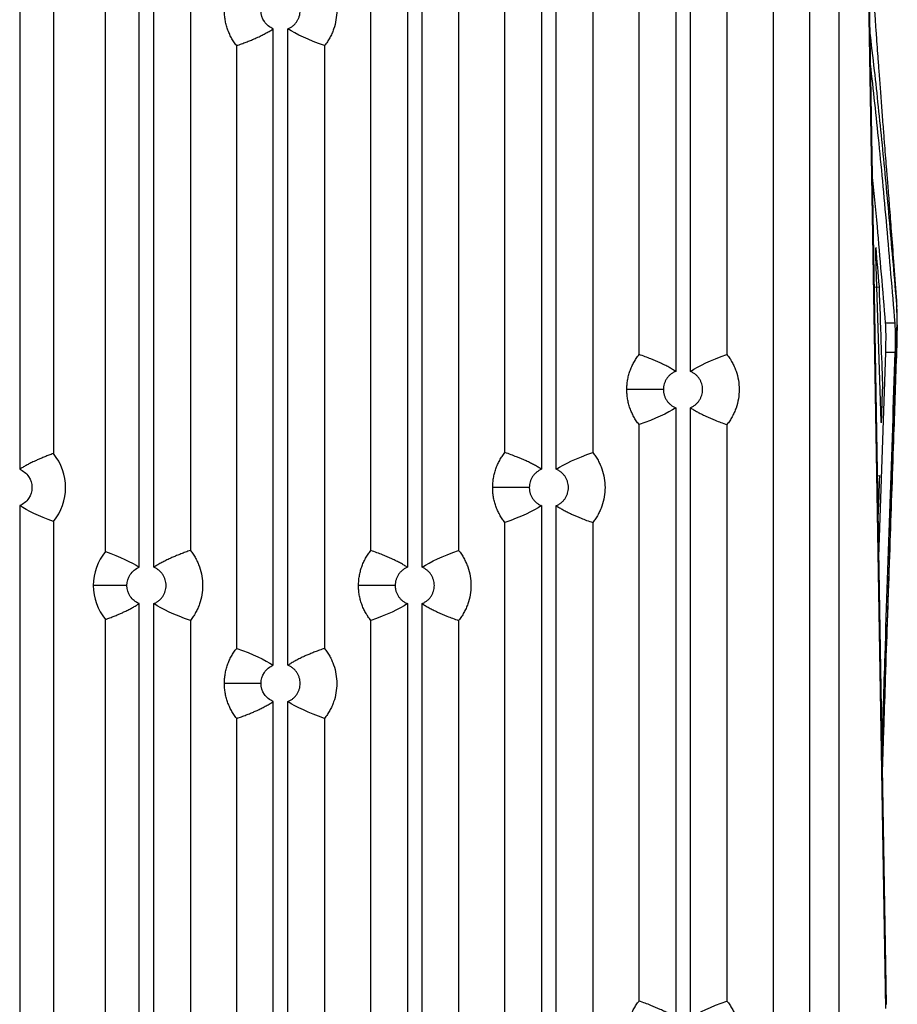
# Model space of a CAD drawing. Header units: millimetres. Extents: x 156812 to 157936, y 112087 to 113571.
# Tile 15 of 204: x 156895 to 156984, y 112869 to 112970. Entities that reach past the tile are written whole.
import ezdxf

# ---------------------------------------------------------------- set-up
doc = ezdxf.new("R2010")
doc.units = ezdxf.units.MM

msp = doc.modelspace()

# ---------------------------------------------------------------- linework, layer by layer
at = {"color": 7, "linetype": 'Continuous', "lineweight": 25}
for p, q in [((156978.43, 112667.91), (156978.43, 113032.06)), ((156983.2, 112868.86), (156981.15, 112989.17)), ((156981.19, 112989.13), (156983.23, 112869.3)), ((156971.69, 112988.03), (156971.69, 112685.26)), ((156894.73, 112987.21), (156894.73, 112923.92)), ((156906.93, 112913.92), (156906.93, 112987.21)), ((156908.43, 112913.92), (156908.43, 112987.21)), ((156975.43, 112681.52), (156975.43, 112986.57)), ((156898.17, 112985.59), (156898.17, 112925.53)), ((156903.49, 112915.53), (156903.49, 112985.59)), ((156912.16, 112985.49), (156912.16, 112915.64)), ((156934.33, 112980.1), (156934.33, 112913.92)), ((156935.83, 112913.92), (156935.83, 112980.1)), ((156948.03, 112980.1), (156948.03, 112923.92)), ((156949.53, 112923.92), (156949.53, 112980.1)), ((156961.73, 112980.1), (156961.73, 112933.92)), ((156963.23, 112933.92), (156963.23, 112980.1)), ((156930.59, 112915.64), (156930.59, 112978.38)), ((156939.56, 112978.38), (156939.56, 112915.64)), ((156944.29, 112925.64), (156944.29, 112978.38)), ((156953.26, 112978.38), (156953.26, 112925.64)), ((156957.99, 112935.64), (156957.99, 112978.38)), ((156966.96, 112978.38), (156966.96, 112935.64)), ((156920.63, 112903.92), (156920.63, 112968.9)), ((156922.13, 112903.92), (156922.13, 112968.9)), ((156916.89, 112905.64), (156916.89, 112967.18)), ((156925.86, 112967.18), (156925.86, 112905.64)), ((156982.13, 112945.73), (156982.69, 112928.79)), ((156982.54, 112942.5), (156981.98, 112942.49)), ((156983.15, 112935.85), (156982.45, 112915)), ((156960.48, 112932.06), (156956.74, 112932.06)), ((156961.73, 112930.21), (156961.73, 112867.92)), ((156963.23, 112867.92), (156963.23, 112930.21)), ((156957.99, 112869.64), (156957.99, 112928.49)), ((156966.96, 112928.49), (156966.96, 112869.64)), ((156982.27, 112923.27), (156982.57, 112923.28)), ((156946.78, 112922.06), (156943.04, 112922.06)), ((156982.35, 112920.68), (156982.39, 112919.48)), ((156894.73, 112920.21), (156894.73, 112853.92)), ((156948.03, 112920.21), (156948.03, 112857.92)), ((156949.53, 112857.92), (156949.53, 112920.21)), ((156898.17, 112918.59), (156898.17, 112855.53)), ((156944.29, 112859.64), (156944.29, 112918.49)), ((156953.26, 112918.49), (156953.26, 112859.64)), ((156905.68, 112912.06), (156902.24, 112912.06)), ((156933.08, 112912.06), (156929.34, 112912.06)), ((156906.93, 112847.92), (156906.93, 112910.21)), ((156908.43, 112847.92), (156908.43, 112910.21)), ((156934.33, 112910.21), (156934.33, 112847.92)), ((156935.83, 112847.92), (156935.83, 112910.21)), ((156903.49, 112849.53), (156903.49, 112908.59)), ((156912.16, 112908.49), (156912.16, 112849.64)), ((156930.59, 112849.64), (156930.59, 112908.49)), ((156939.56, 112908.49), (156939.56, 112849.64)), ((156919.38, 112902.06), (156915.64, 112902.06)), ((156920.63, 112841.92), (156920.63, 112900.21)), ((156922.13, 112841.92), (156922.13, 112900.21)), ((156916.89, 112843.64), (156916.89, 112898.49)), ((156925.86, 112898.49), (156925.86, 112843.64))]:
    msp.add_line(p, q, dxfattribs=at)
at = {"color": 7, "linetype": 'Continuous', "lineweight": 25, "flags": 128}
for points in [[(156984.14, 112938.85), (156983.58, 112938.85), (156983.13, 112938.84)], [(156984.16, 112935.85), (156983.59, 112935.85), (156983.15, 112935.85)]]:
    msp.add_lwpolyline(points, dxfattribs=at)
at = {"color": 7, "linetype": 'Continuous', "lineweight": 25}
for centre, start, end in [((156893.98, 112922.06), 320.3725, 39.6287), ((156907.68, 112912.06), 140.3725, 180), ((156907.68, 112912.06), 180, 219.6287)]:
    msp.add_arc(centre, 5.44, start, end, dxfattribs=at)
for points, knots in [([(156984.29, 112941.5), (156984.2, 112942.72), (156984.03, 112944.99), (156983.79, 112948.08), (156983.59, 112950.66), (156983.43, 112952.74), (156983.3, 112954.35), (156983.19, 112955.74), (156983.08, 112957.13), (156982.95, 112958.77), (156982.81, 112960.61), (156982.67, 112962.47), (156982.54, 112964.19), (156982.43, 112965.67), (156982.33, 112967.01), (156982.23, 112968.35), (156982.13, 112969.86), (156982.01, 112971.63), (156981.87, 112973.72), (156981.73, 112976.11), (156981.6, 112978.67), (156981.53, 112980.34), (156981.5, 112981.18)], [0, 0, 0, 0, 0.083465, 0.156315, 0.218123, 0.268503, 0.307113, 0.334628, 0.365623, 0.404062, 0.450354, 0.498254, 0.542042, 0.579572, 0.610552, 0.642874, 0.679117, 0.724425, 0.779473, 0.845066, 0.922144, 1, 1, 1, 1]), ([(156925.86, 112974.32), (156925.91, 112974.26), (156926.01, 112974.13), (156926.15, 112973.94), (156926.28, 112973.73), (156926.4, 112973.52), (156926.51, 112973.31), (156926.61, 112973.09), (156926.71, 112972.87), (156926.88, 112972.42), (156927.06, 112971.71), (156927.14, 112970.75), (156927.06, 112969.79), (156926.86, 112969), (156926.62, 112968.4), (156926.4, 112967.97), (156926.16, 112967.56), (156925.96, 112967.3), (156925.86, 112967.18)], [0, 0, 0, 0, 0.0314484, 0.0627344, 0.0939132, 0.1250404, 0.1561721, 0.1873641, 0.2186721, 0.2501511, 0.3750183, 0.5000264, 0.6248936, 0.7499016, 0.8126235, 0.8749157, 0.9372256, 1, 1, 1, 1]), ([(156922.13, 112968.9), (156922.17, 112968.92), (156922.26, 112968.95), (156922.39, 112969.03), (156922.52, 112969.11), (156922.68, 112969.22), (156922.86, 112969.39), (156923.04, 112969.63), (156923.19, 112969.89), (156923.33, 112970.25), (156923.41, 112970.75), (156923.33, 112971.24), (156923.19, 112971.61), (156923.04, 112971.87), (156922.86, 112972.11), (156922.64, 112972.31), (156922.4, 112972.48), (156922.22, 112972.56), (156922.13, 112972.6)], [0, 0, 0, 0, 0.031333, 0.062523, 0.093741, 0.125161, 0.187583, 0.250237, 0.312659, 0.375313, 0.500042, 0.62477, 0.687193, 0.749846, 0.812269, 0.874923, 0.937404, 1, 1, 1, 1]), ([(156916.89, 112967.18), (156916.84, 112967.24), (156916.74, 112967.37), (156916.6, 112967.56), (156916.47, 112967.77), (156916.35, 112967.98), (156916.24, 112968.19), (156916.14, 112968.41), (156916.04, 112968.63), (156915.93, 112968.93), (156915.81, 112969.32), (156915.71, 112969.79), (156915.65, 112970.27), (156915.64, 112970.59), (156915.64, 112970.75)], [0, 0, 0, 0, 0.0628654, 0.1254062, 0.1877326, 0.2499561, 0.3121883, 0.3745413, 0.4371261, 0.5000527, 0.6254338, 0.7499561, 0.8745136, 1, 1, 1, 1]), ([(156920.63, 112968.9), (156920.26, 112969.04), (156919.94, 112969.3), (156919.5, 112969.96), (156919.38, 112970.35), (156919.38, 112970.75)], [0, 0, 0, 0, 0.5, 0.5, 1, 1, 1, 1]), ([(156916.89, 112967.18), (156917.06, 112967.23), (156917.38, 112967.35), (156917.85, 112967.53), (156918.28, 112967.7), (156918.68, 112967.87), (156919.09, 112968.05), (156919.49, 112968.24), (156919.91, 112968.46), (156920.28, 112968.67), (156920.52, 112968.82), (156920.63, 112968.9)], [0, 0, 0, 0, 0.1349049, 0.2602792, 0.3761228, 0.4824357, 0.579218, 0.7014741, 0.8094125, 0.911518, 1, 1, 1, 1]), ([(156981.53, 112968.71), (156981.69, 112967.37), (156982.12, 112963.76), (156982.8, 112957.21), (156983.56, 112949.22), (156984.05, 112943.42), (156984.3, 112940.53)], [0, 0, 0, 0, 0.166736, 0.4495, 0.72476, 1, 1, 1, 1]), ([(156984.14, 112938.85), (156983.86, 112942.19), (156983.3, 112948.86), (156982.46, 112957.84), (156981.87, 112963.14), (156981.58, 112965.76)], [0, 0, 0, 0, 0.336566, 0.673097, 1, 1, 1, 1]), ([(156981.78, 112954.09), (156981.95, 112952.31), (156982.41, 112947.58), (156982.86, 112942.2), (156983.13, 112938.84)], [0, 0, 0, 0, 0.373549, 1, 1, 1, 1]), ([(156982.2, 112946.52), (156982.19, 112946.58), (156982.18, 112946.6), (156982.17, 112946.56), (156982.16, 112946.54), (156982.15, 112946.47), (156982.14, 112946.35), (156982.13, 112946.18), (156982.12, 112945.94), (156982.12, 112945.82), (156982.13, 112945.73)], [0, 0, 0, 0, 0.25, 0.25, 0.375, 0.375, 0.5, 0.75, 0.75, 1, 1, 1, 1]), ([(156982.88, 112932.62), (156982.83, 112934.05), (156982.71, 112937.34), (156982.6, 112940.64), (156982.54, 112942.5)], [0, 0, 0, 0, 0.434321, 1, 1, 1, 1]), ([(156982.83, 112892.36), (156982.86, 112893.04), (156982.91, 112894.68), (156983.01, 112897.89), (156983.16, 112902.3), (156983.35, 112908.04), (156983.56, 112914.22), (156983.77, 112920.7), (156983.99, 112927.34), (156984.16, 112932.64), (156984.28, 112936.38), (156984.34, 112938.36), (156984.35, 112940.21), (156984.31, 112941.07), (156984.29, 112941.5)], [0, 0, 0, 0, 0.04129, 0.099515, 0.193238, 0.30701, 0.444438, 0.563264, 0.695733, 0.841989, 0.880727, 0.920118, 0.959873, 1, 1, 1, 1]), ([(156984.32, 112936.04), (156984.33, 112936.12), (156984.33, 112936.28), (156984.34, 112936.53), (156984.35, 112936.77), (156984.35, 112937.01), (156984.36, 112937.25), (156984.36, 112937.48), (156984.36, 112937.71), (156984.36, 112937.94), (156984.37, 112938.16), (156984.37, 112938.38), (156984.37, 112938.66), (156984.36, 112938.98), (156984.36, 112939.34), (156984.35, 112939.68), (156984.33, 112939.99), (156984.32, 112940.27), (156984.3, 112940.44), (156984.3, 112940.53)], [0, 0, 0, 0, 0.045959, 0.091582, 0.136946, 0.182129, 0.227211, 0.272272, 0.317392, 0.36265, 0.408125, 0.453897, 0.50004, 0.584251, 0.667459, 0.750146, 0.832805, 0.915929, 1, 1, 1, 1]), ([(156983.13, 112938.84), (156983.15, 112938.68), (156983.16, 112938.49), (156983.17, 112938.06), (156983.18, 112937.82), (156983.18, 112937.03), (156983.17, 112936.46), (156983.15, 112935.85)], [0, 0, 0, 0, 0.25, 0.25, 0.5, 0.5, 1, 1, 1, 1]), ([(156984.16, 112935.85), (156984.18, 112936.46), (156984.19, 112937.03), (156984.18, 112937.83), (156984.18, 112938.07), (156984.16, 112938.5), (156984.15, 112938.69), (156984.14, 112938.85)], [0, 0, 0, 0, 0.5, 0.5, 0.75, 0.75, 1, 1, 1, 1]), ([(156956.74, 112932.06), (156956.74, 112932.14), (156956.74, 112932.31), (156956.76, 112932.55), (156956.78, 112932.79), (156956.82, 112933.02), (156956.86, 112933.26), (156956.92, 112933.49), (156956.98, 112933.73), (156957.08, 112934.03), (156957.23, 112934.41), (156957.45, 112934.84), (156957.7, 112935.25), (156957.89, 112935.51), (156957.99, 112935.64)], [0, 0, 0, 0, 0.062865, 0.125406, 0.187733, 0.249956, 0.312188, 0.374541, 0.437126, 0.500053, 0.625434, 0.749956, 0.874514, 1, 1, 1, 1]), ([(156961.73, 112933.92), (156961.67, 112933.95), (156961.56, 112934.03), (156961.39, 112934.13), (156961.21, 112934.24), (156960.95, 112934.39), (156960.59, 112934.57), (156959.98, 112934.86), (156959.32, 112935.14), (156958.6, 112935.42), (156958.2, 112935.56), (156957.99, 112935.64)], [0, 0, 0, 0, 0.042538, 0.088481, 0.137831, 0.190588, 0.298524, 0.420782, 0.680606, 0.832022, 1, 1, 1, 1]), ([(156966.96, 112935.64), (156967.01, 112935.57), (156967.11, 112935.45), (156967.25, 112935.25), (156967.38, 112935.05), (156967.5, 112934.84), (156967.61, 112934.63), (156967.71, 112934.41), (156967.81, 112934.18), (156967.98, 112933.73), (156968.16, 112933.03), (156968.24, 112932.06), (156968.16, 112931.1), (156967.96, 112930.32), (156967.72, 112929.72), (156967.5, 112929.29), (156967.26, 112928.87), (156967.06, 112928.62), (156966.96, 112928.49)], [0, 0, 0, 0, 0.031448, 0.062734, 0.093913, 0.12504, 0.156172, 0.187364, 0.218672, 0.250151, 0.375018, 0.500026, 0.624894, 0.749902, 0.812624, 0.874916, 0.937226, 1, 1, 1, 1]), ([(156982.79, 112895), (156982.9, 112898.31), (156983.34, 112911.96), (156983.8, 112925.55), (156984.16, 112935.85)], [0, 0, 0, 0, 0.242963, 1, 1, 1, 1]), ([(156982.82, 112893.03), (156983.1, 112900.87), (156983.5, 112912.36), (156984, 112926.69), (156984.22, 112933.18), (156984.32, 112936.04)], [0, 0, 0, 0, 0.546301, 0.800373, 1, 1, 1, 1]), ([(156961.73, 112933.92), (156961.68, 112933.9), (156961.59, 112933.86), (156961.46, 112933.79), (156961.34, 112933.71), (156961.18, 112933.59), (156961, 112933.42), (156960.81, 112933.19), (156960.66, 112932.93), (156960.56, 112932.65), (156960.49, 112932.36), (156960.48, 112932.16), (156960.48, 112932.06)], [0, 0, 0, 0, 0.062618, 0.124948, 0.187335, 0.250126, 0.374874, 0.500083, 0.624831, 0.75004, 0.874905, 1, 1, 1, 1]), ([(156963.23, 112930.21), (156963.27, 112930.23), (156963.36, 112930.27), (156963.49, 112930.34), (156963.62, 112930.42), (156963.78, 112930.54), (156963.96, 112930.71), (156964.14, 112930.94), (156964.29, 112931.2), (156964.43, 112931.57), (156964.51, 112932.06), (156964.43, 112932.56), (156964.29, 112932.93), (156964.14, 112933.19), (156963.96, 112933.42), (156963.74, 112933.62), (156963.5, 112933.79), (156963.32, 112933.88), (156963.23, 112933.92)], [0, 0, 0, 0, 0.031333, 0.062523, 0.093741, 0.125161, 0.187583, 0.250237, 0.312659, 0.375313, 0.500042, 0.62477, 0.687193, 0.749846, 0.812269, 0.874923, 0.937404, 1, 1, 1, 1]), ([(156957.99, 112928.49), (156957.94, 112928.55), (156957.84, 112928.68), (156957.7, 112928.88), (156957.57, 112929.08), (156957.45, 112929.29), (156957.34, 112929.5), (156957.24, 112929.72), (156957.14, 112929.94), (156957.03, 112930.24), (156956.91, 112930.63), (156956.81, 112931.1), (156956.75, 112931.58), (156956.74, 112931.9), (156956.74, 112932.06)], [0, 0, 0, 0, 0.062865, 0.125406, 0.187733, 0.249956, 0.312188, 0.374541, 0.437126, 0.500053, 0.625434, 0.749956, 0.874514, 1, 1, 1, 1]), ([(156960.48, 112932.06), (156960.48, 112932.01), (156960.48, 112931.92), (156960.5, 112931.77), (156960.52, 112931.62), (156960.57, 112931.43), (156960.66, 112931.2), (156960.81, 112930.94), (156961, 112930.71), (156961.21, 112930.5), (156961.46, 112930.33), (156961.64, 112930.25), (156961.73, 112930.21)], [0, 0, 0, 0, 0.062618, 0.124948, 0.187335, 0.250126, 0.374874, 0.500083, 0.624831, 0.75004, 0.874905, 1, 1, 1, 1]), ([(156963.23, 112930.21), (156963.28, 112930.17), (156963.39, 112930.1), (156963.56, 112930), (156963.75, 112929.89), (156964.01, 112929.74), (156964.36, 112929.56), (156964.97, 112929.26), (156965.63, 112928.98), (156966.36, 112928.7), (156966.75, 112928.56), (156966.96, 112928.49)], [0, 0, 0, 0, 0.042538, 0.088481, 0.137831, 0.190588, 0.298524, 0.420782, 0.680606, 0.832022, 1, 1, 1, 1]), ([(156982.69, 112928.79), (156982.7, 112928.64), (156982.71, 112928.6), (156982.73, 112928.71), (156982.74, 112928.74), (156982.75, 112928.81), (156982.76, 112928.93), (156982.77, 112929.08), (156982.77, 112929.19)], [0, 0, 0, 0, 0.5, 0.5, 0.625, 0.625, 0.75, 1, 1, 1, 1]), ([(156898.17, 112925.53), (156898.01, 112925.48), (156897.72, 112925.37), (156897.29, 112925.2), (156896.89, 112925.04), (156896.53, 112924.88), (156896.16, 112924.71), (156895.78, 112924.53), (156895.4, 112924.33), (156895.05, 112924.13), (156894.83, 112923.99), (156894.73, 112923.92)], [0, 0, 0, 0, 0.133449, 0.257685, 0.372709, 0.47852, 0.575118, 0.697819, 0.806597, 0.909864, 1, 1, 1, 1]), ([(156943.04, 112922.06), (156943.04, 112922.14), (156943.04, 112922.31), (156943.06, 112922.55), (156943.08, 112922.79), (156943.12, 112923.02), (156943.16, 112923.26), (156943.22, 112923.49), (156943.28, 112923.73), (156943.38, 112924.03), (156943.53, 112924.41), (156943.75, 112924.84), (156944, 112925.25), (156944.19, 112925.51), (156944.29, 112925.64)], [0, 0, 0, 0, 0.062865, 0.125406, 0.187733, 0.249956, 0.312188, 0.374541, 0.437126, 0.500053, 0.625434, 0.749956, 0.874514, 1, 1, 1, 1]), ([(156948.03, 112923.92), (156947.97, 112923.95), (156947.86, 112924.03), (156947.69, 112924.13), (156947.51, 112924.24), (156947.25, 112924.39), (156946.89, 112924.57), (156946.28, 112924.86), (156945.62, 112925.14), (156944.9, 112925.42), (156944.5, 112925.56), (156944.29, 112925.64)], [0, 0, 0, 0, 0.042538, 0.088481, 0.137831, 0.190588, 0.298524, 0.420782, 0.680606, 0.832022, 1, 1, 1, 1]), ([(156953.26, 112925.64), (156953.31, 112925.57), (156953.41, 112925.45), (156953.55, 112925.25), (156953.68, 112925.05), (156953.8, 112924.84), (156953.91, 112924.63), (156954.01, 112924.41), (156954.11, 112924.18), (156954.28, 112923.73), (156954.46, 112923.03), (156954.54, 112922.06), (156954.46, 112921.1), (156954.26, 112920.32), (156954.02, 112919.72), (156953.8, 112919.29), (156953.56, 112918.87), (156953.36, 112918.62), (156953.26, 112918.49)], [0, 0, 0, 0, 0.0314484, 0.0627344, 0.0939132, 0.1250404, 0.1561721, 0.1873641, 0.2186721, 0.2501511, 0.3750183, 0.5000264, 0.6248936, 0.7499016, 0.8126235, 0.8749157, 0.9372256, 1, 1, 1, 1]), ([(156894.73, 112923.92), (156895.09, 112923.77), (156895.41, 112923.51), (156895.86, 112922.85), (156895.98, 112922.46), (156895.98, 112921.67), (156895.86, 112921.27), (156895.41, 112920.62), (156895.09, 112920.36), (156894.73, 112920.21)], [0, 0, 0, 0, 0.25, 0.25, 0.5, 0.5, 0.75, 0.75, 1, 1, 1, 1]), ([(156948.03, 112923.92), (156947.98, 112923.9), (156947.89, 112923.86), (156947.76, 112923.79), (156947.64, 112923.71), (156947.48, 112923.59), (156947.3, 112923.42), (156947.11, 112923.19), (156946.96, 112922.93), (156946.86, 112922.65), (156946.79, 112922.36), (156946.78, 112922.16), (156946.78, 112922.06)], [0, 0, 0, 0, 0.062618, 0.124948, 0.187335, 0.250126, 0.374874, 0.500083, 0.624831, 0.75004, 0.874905, 1, 1, 1, 1]), ([(156949.53, 112920.21), (156949.57, 112920.23), (156949.66, 112920.27), (156949.79, 112920.34), (156949.92, 112920.42), (156950.08, 112920.54), (156950.26, 112920.71), (156950.44, 112920.94), (156950.59, 112921.2), (156950.73, 112921.57), (156950.81, 112922.06), (156950.73, 112922.56), (156950.59, 112922.93), (156950.44, 112923.19), (156950.26, 112923.42), (156950.04, 112923.62), (156949.8, 112923.79), (156949.62, 112923.88), (156949.53, 112923.92)], [0, 0, 0, 0, 0.031333, 0.062523, 0.093741, 0.125161, 0.187583, 0.250237, 0.312659, 0.375313, 0.500042, 0.62477, 0.687193, 0.749846, 0.812269, 0.874923, 0.937404, 1, 1, 1, 1]), ([(156944.29, 112918.49), (156944.24, 112918.55), (156944.14, 112918.68), (156944, 112918.88), (156943.87, 112919.08), (156943.75, 112919.29), (156943.64, 112919.5), (156943.54, 112919.72), (156943.44, 112919.94), (156943.33, 112920.24), (156943.21, 112920.63), (156943.11, 112921.1), (156943.05, 112921.58), (156943.04, 112921.9), (156943.04, 112922.06)], [0, 0, 0, 0, 0.062865, 0.125406, 0.187733, 0.249956, 0.312188, 0.374541, 0.437126, 0.500053, 0.625434, 0.749956, 0.874514, 1, 1, 1, 1]), ([(156946.78, 112922.06), (156946.78, 112922.01), (156946.78, 112921.92), (156946.8, 112921.77), (156946.82, 112921.62), (156946.87, 112921.43), (156946.96, 112921.2), (156947.11, 112920.94), (156947.3, 112920.71), (156947.51, 112920.5), (156947.76, 112920.33), (156947.94, 112920.25), (156948.03, 112920.21)], [0, 0, 0, 0, 0.062618, 0.124948, 0.187335, 0.250126, 0.374874, 0.500083, 0.624831, 0.75004, 0.874905, 1, 1, 1, 1]), ([(156949.53, 112920.21), (156949.58, 112920.17), (156949.69, 112920.1), (156949.86, 112920), (156950.05, 112919.89), (156950.31, 112919.74), (156950.66, 112919.56), (156951.27, 112919.26), (156951.93, 112918.98), (156952.66, 112918.7), (156953.05, 112918.56), (156953.26, 112918.49)], [0, 0, 0, 0, 0.042538, 0.088481, 0.137831, 0.190588, 0.298524, 0.420782, 0.680606, 0.832022, 1, 1, 1, 1]), ([(156982.39, 112919.48), (156982.39, 112919.33), (156982.41, 112919.28), (156982.43, 112919.41), (156982.44, 112919.48), (156982.44, 112919.52), (156982.45, 112919.66), (156982.46, 112919.76), (156982.46, 112919.87)], [0, 0, 0, 0, 0.5, 0.625, 0.625, 0.75, 0.75, 1, 1, 1, 1]), ([(156912.16, 112915.64), (156911.99, 112915.58), (156911.67, 112915.46), (156911.2, 112915.29), (156910.77, 112915.11), (156910.37, 112914.95), (156909.97, 112914.77), (156909.56, 112914.57), (156909.15, 112914.35), (156908.77, 112914.14), (156908.54, 112913.99), (156908.43, 112913.92)], [0, 0, 0, 0, 0.134905, 0.260279, 0.376123, 0.482436, 0.579218, 0.701474, 0.809412, 0.911518, 1, 1, 1, 1]), ([(156912.16, 112915.64), (156912.21, 112915.57), (156912.31, 112915.45), (156912.45, 112915.25), (156912.58, 112915.05), (156912.7, 112914.84), (156912.81, 112914.63), (156912.91, 112914.41), (156913.01, 112914.18), (156913.18, 112913.73), (156913.36, 112913.03), (156913.44, 112912.06), (156913.36, 112911.1), (156913.16, 112910.32), (156912.92, 112909.72), (156912.7, 112909.29), (156912.46, 112908.87), (156912.26, 112908.62), (156912.16, 112908.49)], [0, 0, 0, 0, 0.0314484, 0.0627344, 0.0939132, 0.1250404, 0.1561721, 0.1873641, 0.2186721, 0.2501511, 0.3750183, 0.5000264, 0.6248936, 0.7499016, 0.8126235, 0.8749157, 0.9372256, 1, 1, 1, 1]), ([(156929.34, 112912.06), (156929.34, 112912.14), (156929.34, 112912.31), (156929.36, 112912.55), (156929.38, 112912.79), (156929.42, 112913.02), (156929.46, 112913.26), (156929.52, 112913.49), (156929.58, 112913.73), (156929.68, 112914.03), (156929.83, 112914.41), (156930.05, 112914.84), (156930.3, 112915.25), (156930.49, 112915.51), (156930.59, 112915.64)], [0, 0, 0, 0, 0.062865, 0.125406, 0.187733, 0.249956, 0.312188, 0.374541, 0.437126, 0.500053, 0.625434, 0.749956, 0.874514, 1, 1, 1, 1]), ([(156934.33, 112913.92), (156934.27, 112913.95), (156934.16, 112914.03), (156933.99, 112914.13), (156933.81, 112914.24), (156933.55, 112914.39), (156933.19, 112914.57), (156932.58, 112914.86), (156931.92, 112915.14), (156931.2, 112915.42), (156930.8, 112915.56), (156930.59, 112915.64)], [0, 0, 0, 0, 0.0425376, 0.0884813, 0.1378313, 0.1905875, 0.2985239, 0.4207821, 0.6806064, 0.832022, 1, 1, 1, 1]), ([(156939.56, 112915.64), (156939.61, 112915.57), (156939.71, 112915.45), (156939.85, 112915.25), (156939.98, 112915.05), (156940.1, 112914.84), (156940.21, 112914.63), (156940.31, 112914.41), (156940.41, 112914.18), (156940.58, 112913.73), (156940.76, 112913.03), (156940.84, 112912.06), (156940.76, 112911.1), (156940.56, 112910.32), (156940.32, 112909.72), (156940.1, 112909.29), (156939.86, 112908.87), (156939.66, 112908.62), (156939.56, 112908.49)], [0, 0, 0, 0, 0.0314484, 0.0627344, 0.0939132, 0.1250404, 0.1561721, 0.1873641, 0.2186721, 0.2501511, 0.3750183, 0.5000264, 0.6248936, 0.7499016, 0.8126235, 0.8749157, 0.9372256, 1, 1, 1, 1]), ([(156905.68, 112912.06), (156905.68, 112912.46), (156905.8, 112912.85), (156906.24, 112913.51), (156906.56, 112913.77), (156906.93, 112913.92)], [0, 0, 0, 0, 0.5, 0.5, 1, 1, 1, 1]), ([(156908.43, 112910.21), (156908.47, 112910.23), (156908.56, 112910.27), (156908.69, 112910.34), (156908.82, 112910.42), (156908.98, 112910.54), (156909.16, 112910.71), (156909.34, 112910.94), (156909.49, 112911.2), (156909.63, 112911.57), (156909.71, 112912.06), (156909.63, 112912.56), (156909.49, 112912.93), (156909.34, 112913.19), (156909.16, 112913.42), (156908.94, 112913.62), (156908.7, 112913.79), (156908.52, 112913.88), (156908.43, 112913.92)], [0, 0, 0, 0, 0.031333, 0.062523, 0.093741, 0.125161, 0.187583, 0.250237, 0.312659, 0.375313, 0.500042, 0.62477, 0.687193, 0.749846, 0.812269, 0.874923, 0.937404, 1, 1, 1, 1]), ([(156934.33, 112913.92), (156934.28, 112913.9), (156934.19, 112913.86), (156934.06, 112913.79), (156933.94, 112913.71), (156933.78, 112913.59), (156933.6, 112913.42), (156933.41, 112913.19), (156933.26, 112912.93), (156933.16, 112912.65), (156933.09, 112912.36), (156933.08, 112912.16), (156933.08, 112912.06)], [0, 0, 0, 0, 0.062618, 0.124948, 0.187335, 0.250126, 0.374874, 0.500083, 0.624831, 0.75004, 0.874905, 1, 1, 1, 1]), ([(156935.83, 112910.21), (156935.87, 112910.23), (156935.96, 112910.27), (156936.09, 112910.34), (156936.22, 112910.42), (156936.38, 112910.54), (156936.56, 112910.71), (156936.74, 112910.94), (156936.89, 112911.2), (156937.03, 112911.57), (156937.11, 112912.06), (156937.03, 112912.56), (156936.89, 112912.93), (156936.74, 112913.19), (156936.56, 112913.42), (156936.34, 112913.62), (156936.1, 112913.79), (156935.92, 112913.88), (156935.83, 112913.92)], [0, 0, 0, 0, 0.031333, 0.062523, 0.093741, 0.125161, 0.187583, 0.250237, 0.312659, 0.375313, 0.500042, 0.62477, 0.687193, 0.749846, 0.812269, 0.874923, 0.937404, 1, 1, 1, 1]), ([(156906.93, 112910.21), (156906.56, 112910.36), (156906.24, 112910.62), (156905.8, 112911.27), (156905.68, 112911.67), (156905.68, 112912.06)], [0, 0, 0, 0, 0.5, 0.5, 1, 1, 1, 1]), ([(156930.59, 112908.49), (156930.54, 112908.55), (156930.44, 112908.68), (156930.3, 112908.88), (156930.17, 112909.08), (156930.05, 112909.29), (156929.94, 112909.5), (156929.84, 112909.72), (156929.74, 112909.94), (156929.63, 112910.24), (156929.51, 112910.63), (156929.41, 112911.1), (156929.35, 112911.58), (156929.34, 112911.9), (156929.34, 112912.06)], [0, 0, 0, 0, 0.062865, 0.125406, 0.187733, 0.249956, 0.312188, 0.374541, 0.437126, 0.500053, 0.625434, 0.749956, 0.874514, 1, 1, 1, 1]), ([(156933.08, 112912.06), (156933.08, 112912.01), (156933.08, 112911.92), (156933.1, 112911.77), (156933.12, 112911.62), (156933.17, 112911.43), (156933.26, 112911.2), (156933.41, 112910.94), (156933.6, 112910.71), (156933.81, 112910.5), (156934.06, 112910.33), (156934.24, 112910.25), (156934.33, 112910.21)], [0, 0, 0, 0, 0.062618, 0.124948, 0.187335, 0.250126, 0.374874, 0.500083, 0.624831, 0.75004, 0.874905, 1, 1, 1, 1]), ([(156903.49, 112908.59), (156903.64, 112908.65), (156903.94, 112908.76), (156904.36, 112908.92), (156904.76, 112909.09), (156905.12, 112909.24), (156905.49, 112909.41), (156905.87, 112909.6), (156906.25, 112909.8), (156906.6, 112910), (156906.82, 112910.14), (156906.93, 112910.21)], [0, 0, 0, 0, 0.133449, 0.257685, 0.372709, 0.47852, 0.575118, 0.697819, 0.806597, 0.909864, 1, 1, 1, 1]), ([(156935.83, 112910.21), (156935.88, 112910.17), (156935.99, 112910.1), (156936.16, 112910), (156936.35, 112909.89), (156936.61, 112909.74), (156936.96, 112909.56), (156937.57, 112909.26), (156938.23, 112908.98), (156938.96, 112908.7), (156939.35, 112908.56), (156939.56, 112908.49)], [0, 0, 0, 0, 0.042538, 0.088481, 0.137831, 0.190588, 0.298524, 0.420782, 0.680606, 0.832022, 1, 1, 1, 1]), ([(156915.64, 112902.06), (156915.64, 112902.14), (156915.64, 112902.31), (156915.66, 112902.55), (156915.68, 112902.79), (156915.72, 112903.02), (156915.76, 112903.26), (156915.82, 112903.49), (156915.88, 112903.73), (156915.98, 112904.03), (156916.13, 112904.41), (156916.35, 112904.84), (156916.6, 112905.25), (156916.79, 112905.51), (156916.89, 112905.64)], [0, 0, 0, 0, 0.062865, 0.125406, 0.187733, 0.249956, 0.312188, 0.374541, 0.437126, 0.500053, 0.625434, 0.749956, 0.874514, 1, 1, 1, 1]), ([(156925.86, 112905.64), (156925.69, 112905.58), (156925.37, 112905.46), (156924.9, 112905.29), (156924.47, 112905.11), (156924.07, 112904.95), (156923.67, 112904.77), (156923.26, 112904.57), (156922.85, 112904.35), (156922.47, 112904.14), (156922.24, 112903.99), (156922.13, 112903.92)], [0, 0, 0, 0, 0.134905, 0.260279, 0.376123, 0.482436, 0.579218, 0.701474, 0.809412, 0.911518, 1, 1, 1, 1]), ([(156925.86, 112905.64), (156925.91, 112905.57), (156926.01, 112905.45), (156926.15, 112905.25), (156926.28, 112905.05), (156926.4, 112904.84), (156926.51, 112904.63), (156926.61, 112904.41), (156926.71, 112904.18), (156926.88, 112903.73), (156927.06, 112903.03), (156927.14, 112902.06), (156927.06, 112901.1), (156926.86, 112900.32), (156926.62, 112899.72), (156926.4, 112899.29), (156926.16, 112898.87), (156925.96, 112898.62), (156925.86, 112898.49)], [0, 0, 0, 0, 0.031448, 0.062734, 0.093913, 0.12504, 0.156172, 0.187364, 0.218672, 0.250151, 0.375018, 0.500026, 0.624894, 0.749902, 0.812624, 0.874916, 0.937226, 1, 1, 1, 1]), ([(156919.38, 112902.06), (156919.38, 112902.46), (156919.5, 112902.85), (156919.94, 112903.51), (156920.26, 112903.77), (156920.63, 112903.92)], [0, 0, 0, 0, 0.5, 0.5, 1, 1, 1, 1]), ([(156922.13, 112900.21), (156922.17, 112900.23), (156922.26, 112900.27), (156922.39, 112900.34), (156922.52, 112900.42), (156922.68, 112900.54), (156922.86, 112900.71), (156923.04, 112900.94), (156923.19, 112901.2), (156923.33, 112901.57), (156923.41, 112902.06), (156923.33, 112902.56), (156923.19, 112902.93), (156923.04, 112903.19), (156922.86, 112903.42), (156922.64, 112903.62), (156922.4, 112903.79), (156922.22, 112903.88), (156922.13, 112903.92)], [0, 0, 0, 0, 0.0313332, 0.0625226, 0.0937409, 0.1251608, 0.1875831, 0.2502369, 0.3126593, 0.375313, 0.5000417, 0.6247703, 0.6871927, 0.7498464, 0.8122688, 0.8749226, 0.9374036, 1, 1, 1, 1]), ([(156916.89, 112898.49), (156916.84, 112898.55), (156916.74, 112898.68), (156916.6, 112898.88), (156916.47, 112899.08), (156916.35, 112899.29), (156916.24, 112899.5), (156916.14, 112899.72), (156916.04, 112899.94), (156915.93, 112900.24), (156915.81, 112900.63), (156915.71, 112901.1), (156915.65, 112901.58), (156915.64, 112901.9), (156915.64, 112902.06)], [0, 0, 0, 0, 0.062865, 0.125406, 0.187733, 0.249956, 0.312188, 0.374541, 0.437126, 0.500053, 0.625434, 0.749956, 0.874514, 1, 1, 1, 1]), ([(156920.63, 112900.21), (156920.26, 112900.36), (156919.94, 112900.62), (156919.5, 112901.27), (156919.38, 112901.67), (156919.38, 112902.06)], [0, 0, 0, 0, 0.5, 0.5, 1, 1, 1, 1]), ([(156916.89, 112898.49), (156917.06, 112898.55), (156917.38, 112898.66), (156917.85, 112898.84), (156918.28, 112899.01), (156918.68, 112899.18), (156919.09, 112899.36), (156919.49, 112899.56), (156919.91, 112899.77), (156920.28, 112899.98), (156920.52, 112900.14), (156920.63, 112900.21)], [0, 0, 0, 0, 0.1349049, 0.2602792, 0.3761228, 0.4824357, 0.579218, 0.7014741, 0.8094125, 0.911518, 1, 1, 1, 1]), ([(156956.74, 112866.06), (156956.74, 112866.14), (156956.74, 112866.31), (156956.76, 112866.55), (156956.78, 112866.79), (156956.82, 112867.02), (156956.86, 112867.26), (156956.92, 112867.49), (156956.98, 112867.73), (156957.08, 112868.03), (156957.23, 112868.41), (156957.45, 112868.84), (156957.7, 112869.25), (156957.89, 112869.51), (156957.99, 112869.64)], [0, 0, 0, 0, 0.062865, 0.125406, 0.187733, 0.249956, 0.312188, 0.374541, 0.437126, 0.500053, 0.625434, 0.749956, 0.874514, 1, 1, 1, 1]), ([(156961.73, 112867.92), (156961.67, 112867.95), (156961.56, 112868.03), (156961.39, 112868.13), (156961.21, 112868.24), (156960.95, 112868.39), (156960.59, 112868.57), (156959.98, 112868.86), (156959.32, 112869.14), (156958.6, 112869.42), (156958.2, 112869.56), (156957.99, 112869.64)], [0, 0, 0, 0, 0.042538, 0.088481, 0.137831, 0.190588, 0.298524, 0.420782, 0.680606, 0.832022, 1, 1, 1, 1]), ([(156966.96, 112869.64), (156967.01, 112869.57), (156967.11, 112869.45), (156967.25, 112869.25), (156967.38, 112869.05), (156967.5, 112868.84), (156967.61, 112868.63), (156967.71, 112868.41), (156967.81, 112868.18), (156967.98, 112867.73), (156968.16, 112867.03), (156968.24, 112866.06), (156968.16, 112865.1), (156967.96, 112864.32), (156967.72, 112863.72), (156967.5, 112863.29), (156967.26, 112862.87), (156967.06, 112862.62), (156966.96, 112862.49)], [0, 0, 0, 0, 0.031448, 0.062734, 0.093913, 0.12504, 0.156172, 0.187364, 0.218672, 0.250151, 0.375018, 0.500026, 0.624894, 0.749902, 0.812624, 0.874916, 0.937226, 1, 1, 1, 1])]:
    msp.add_open_spline(points, degree=3, knots=knots, dxfattribs=at)
for points in [[(156925.86, 112967.18), (156924.22, 112967.75), (156922.98, 112968.32), (156922.13, 112968.9)], [(156982.53, 112942.58), (156982.42, 112943.91), (156982.31, 112945.22), (156982.2, 112946.52)], [(156982.54, 112942.5), (156982.54, 112942.53), (156982.53, 112942.55), (156982.53, 112942.58)], [(156963.23, 112933.92), (156964.08, 112934.49), (156965.32, 112935.06), (156966.96, 112935.64)], [(156982.77, 112929.19), (156982.8, 112930.23), (156982.84, 112931.27), (156982.87, 112932.32)], [(156982.87, 112932.32), (156982.88, 112932.43), (156982.88, 112932.54), (156982.88, 112932.62)], [(156961.73, 112930.21), (156960.88, 112929.64), (156959.63, 112929.06), (156957.99, 112928.49)], [(156949.53, 112923.92), (156950.38, 112924.49), (156951.62, 112925.06), (156953.26, 112925.64)], [(156982.56, 112922.96), (156982.57, 112923.08), (156982.57, 112923.19), (156982.57, 112923.28)], [(156982.46, 112919.87), (156982.5, 112920.9), (156982.53, 112921.92), (156982.56, 112922.96)], [(156898.17, 112918.59), (156896.67, 112919.13), (156895.53, 112919.67), (156894.73, 112920.21)], [(156948.03, 112920.21), (156947.18, 112919.64), (156945.93, 112919.06), (156944.29, 112918.49)], [(156903.49, 112915.53), (156904.98, 112914.99), (156906.13, 112914.46), (156906.93, 112913.92)], [(156935.83, 112913.92), (156936.68, 112914.49), (156937.92, 112915.06), (156939.56, 112915.64)], [(156912.16, 112908.49), (156910.52, 112909.06), (156909.28, 112909.64), (156908.43, 112910.21)], [(156934.33, 112910.21), (156933.48, 112909.64), (156932.23, 112909.06), (156930.59, 112908.49)], [(156916.89, 112905.64), (156918.53, 112905.06), (156919.78, 112904.49), (156920.63, 112903.92)], [(156925.86, 112898.49), (156924.22, 112899.06), (156922.98, 112899.64), (156922.13, 112900.21)], [(156963.23, 112867.92), (156964.08, 112868.49), (156965.32, 112869.06), (156966.96, 112869.64)]]:
    msp.add_open_spline(points, degree=3, dxfattribs=at)

doc.saveas('drawing.dxf')
